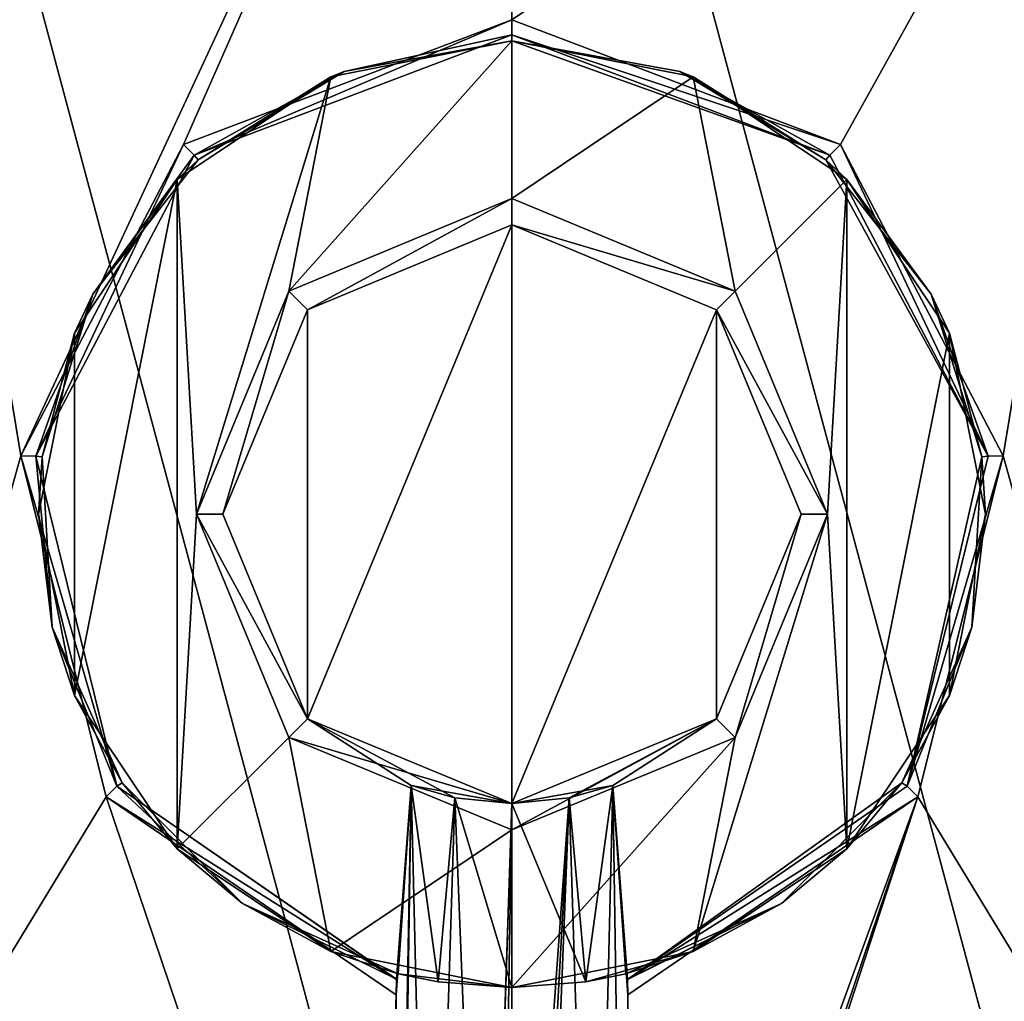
# Model space of a CAD drawing. Header units: millimetres. Extents: x -78 to 78, y -78 to 349.
# Tile 39 of 54: x -9 to 9, y 221 to 239. Entities that reach past the tile are written whole.
import ezdxf

# ---------------------------------------------------------------- set-up
doc = ezdxf.new("R2010")
doc.units = ezdxf.units.MM
doc.header["$LTSCALE"] = 65.185185
for name, color, linetype in [('102', 7, 'CONTINUOUS'), ('103', 7, 'CONTINUOUS'), ('104', 7, 'CONTINUOUS'), ('343', 7, 'CONTINUOUS'), ('344', 7, 'CONTINUOUS'), ('345', 7, 'CONTINUOUS'), ('346', 7, 'CONTINUOUS'), ('350', 7, 'CONTINUOUS'), ('351', 7, 'CONTINUOUS'), ('352', 7, 'CONTINUOUS'), ('355', 7, 'CONTINUOUS'), ('358', 7, 'CONTINUOUS'), ('366', 7, 'CONTINUOUS'), ('370', 7, 'CONTINUOUS'), ('371', 7, 'CONTINUOUS'), ('373', 7, 'CONTINUOUS'), ('89', 7, 'CONTINUOUS'), ('90', 7, 'CONTINUOUS')]:
    doc.layers.add(name, color=color, linetype=linetype)

msp = doc.modelspace()

# ---------------------------------------------------------------- linework, layer by layer
at = {"layer": '102', "linetype": 'CONTINUOUS'}
for points in [[(-11.528, 238.376, 4), (-5.022, 245.455, 6), (-13.147, 239.551, 6), (-11.528, 238.376, 4)], [(-11.528, 238.376, 4), (-4.403, 243.553, 4), (-5.022, 245.455, 6), (-11.528, 238.376, 4)], [(4.403, 243.553, 4), (11.528, 238.376, 4), (5.022, 245.455, 6), (4.403, 243.553, 4)], [(11.528, 238.376, 4), (13.147, 239.551, 6), (5.022, 245.455, 6), (11.528, 238.376, 4)]]:
    msp.add_3dface(points, dxfattribs=at)
at = {"layer": '103', "linetype": 'CONTINUOUS'}
for points in [[(-11.528, 221.624, 4), (-13.147, 220.449, 6), (-5.022, 214.545, 6), (-11.528, 221.624, 4)], [(-4.403, 216.447, 4), (-11.528, 221.624, 4), (-5.022, 214.545, 6), (-4.403, 216.447, 4)], [(11.528, 221.624, 4), (4.403, 216.447, 4), (5.022, 214.545, 6), (11.528, 221.624, 4)], [(11.528, 221.624, 4), (5.022, 214.545, 6), (13.147, 220.449, 6), (11.528, 221.624, 4)]]:
    msp.add_3dface(points, dxfattribs=at)
at = {"layer": '104', "linetype": 'CONTINUOUS'}
for points in [[(-12.944, 239.405), (-4.403, 243.553), (-11.528, 238.376), (-12.944, 239.405)], [(12.944, 239.405), (11.528, 238.376), (4.403, 243.553), (12.944, 239.405)], [(-12.944, 220.595), (-11.528, 221.624), (-4.403, 216.447), (-12.944, 220.595)], [(12.944, 220.595), (4.403, 216.447), (11.528, 221.624), (12.944, 220.595)]]:
    msp.add_3dface(points, dxfattribs=at)
at = {"layer": '343', "linetype": 'CONTINUOUS'}
for points in [[(-3.889, 233.889, 56), (0, 235.5, 56), (-3.889, 226.111, 56), (-3.889, 233.889, 56)], [(-3.889, 226.111, 56), (0, 235.5, 56), (0, 224.5, 56), (-3.889, 226.111, 56)], [(0, 224.5, 56), (0, 235.5, 56), (3.889, 233.889, 56), (0, 224.5, 56)], [(-5.5, 230, 56), (-3.889, 233.889, 56), (-3.889, 226.111, 56), (-5.5, 230, 56)], [(3.889, 226.111, 56), (0, 224.5, 56), (3.889, 233.889, 56), (3.889, 226.111, 56)], [(5.5, 230, 56), (3.889, 226.111, 56), (3.889, 233.889, 56), (5.5, 230, 56)]]:
    msp.add_3dface(points, dxfattribs=at)
at = {"layer": '344', "linetype": 'CONTINUOUS'}
for points in [[(0, 235.5, 56), (-3.889, 233.889, 56), (0, 235.5, 44), (0, 235.5, 56)], [(0, 235.5, 44), (-3.889, 233.889, 56), (-3.889, 233.889, 44), (0, 235.5, 44)], [(-3.889, 233.889, 56), (-5.5, 230, 56), (-3.889, 233.889, 44), (-3.889, 233.889, 56)], [(-3.889, 233.889, 44), (-5.5, 230, 56), (-5.5, 230, 44), (-3.889, 233.889, 44)], [(-5.5, 230, 56), (-3.889, 226.111, 56), (-5.5, 230, 44), (-5.5, 230, 56)], [(-5.5, 230, 44), (-3.889, 226.111, 56), (-3.889, 226.111, 44), (-5.5, 230, 44)], [(-3.889, 226.111, 56), (0, 224.5, 56), (-1.914, 224.844, 52.085), (-3.889, 226.111, 56)], [(-3.889, 226.111, 44), (-3.889, 226.111, 56), (-1.914, 224.844, 52.085), (-3.889, 226.111, 44)], [(0, 224.5, 44), (-3.889, 226.111, 44), (0, 224.5, 48.8), (0, 224.5, 44)], [(0, 224.5, 48.8), (-3.889, 226.111, 44), (-1.088, 224.609, 49.088), (0, 224.5, 48.8)], [(-1.088, 224.609, 49.088), (-3.889, 226.111, 44), (-1.914, 224.844, 49.916), (-1.088, 224.609, 49.088)], [(-1.914, 224.844, 49.916), (-3.889, 226.111, 44), (-1.914, 224.844, 52.085), (-1.914, 224.844, 49.916)], [(-1.914, 224.844, 52.085), (0, 224.5, 56), (-1.088, 224.609, 52.912), (-1.914, 224.844, 52.085)], [(-1.088, 224.609, 52.912), (0, 224.5, 56), (0, 224.5, 53.2), (-1.088, 224.609, 52.912)]]:
    msp.add_3dface(points, dxfattribs=at)
at = {"layer": '345', "linetype": 'CONTINUOUS'}
for points in [[(-3.444, 238.315, 43.5), (0, 239, 43.5), (-4.243, 234.243, 43.5), (-3.444, 238.315, 43.5)], [(-4.243, 234.243, 43.5), (0, 239, 43.5), (0, 236, 43.5), (-4.243, 234.243, 43.5)], [(0, 239, 43.5), (3.444, 238.315, 43.5), (0, 236, 43.5), (0, 239, 43.5)], [(-6.364, 236.364, 43.5), (-3.444, 238.315, 43.5), (-6, 230, 43.5), (-6.364, 236.364, 43.5)], [(-6, 230, 43.5), (-3.444, 238.315, 43.5), (-4.243, 234.243, 43.5), (-6, 230, 43.5)], [(0, 236, 43.5), (3.444, 238.315, 43.5), (4.243, 234.243, 43.5), (0, 236, 43.5)], [(3.444, 238.315, 43.5), (6.364, 236.364, 43.5), (4.243, 234.243, 43.5), (3.444, 238.315, 43.5)], [(-8.315, 233.444, 43.5), (-6.364, 236.364, 43.5), (-8.315, 226.556, 43.5), (-8.315, 233.444, 43.5)], [(-8.315, 226.556, 43.5), (-6.364, 236.364, 43.5), (-6.364, 223.636, 43.5), (-8.315, 226.556, 43.5)], [(-6.364, 223.636, 43.5), (-6.364, 236.364, 43.5), (-6, 230, 43.5), (-6.364, 223.636, 43.5)], [(4.243, 234.243, 43.5), (6.364, 236.364, 43.5), (6, 230, 43.5), (4.243, 234.243, 43.5)], [(6.364, 236.364, 43.5), (6.364, 223.636, 43.5), (6, 230, 43.5), (6.364, 236.364, 43.5)], [(8.315, 233.444, 43.5), (6.364, 223.636, 43.5), (6.364, 236.364, 43.5), (8.315, 233.444, 43.5)], [(-9, 230, 43.5), (-8.315, 233.444, 43.5), (-8.315, 226.556, 43.5), (-9, 230, 43.5)], [(8.315, 226.556, 43.5), (6.364, 223.636, 43.5), (8.315, 233.444, 43.5), (8.315, 226.556, 43.5)], [(9, 230, 43.5), (8.315, 226.556, 43.5), (8.315, 233.444, 43.5), (9, 230, 43.5)], [(-4.243, 225.757, 43.5), (-6.364, 223.636, 43.5), (-6, 230, 43.5), (-4.243, 225.757, 43.5)], [(6.364, 223.636, 43.5), (3.444, 221.685, 43.5), (6, 230, 43.5), (6.364, 223.636, 43.5)], [(6, 230, 43.5), (3.444, 221.685, 43.5), (4.243, 225.757, 43.5), (6, 230, 43.5)], [(-3.444, 221.685, 43.5), (-6.364, 223.636, 43.5), (-4.243, 225.757, 43.5), (-3.444, 221.685, 43.5)], [(0, 224, 43.5), (-3.444, 221.685, 43.5), (-4.243, 225.757, 43.5), (0, 224, 43.5)], [(3.444, 221.685, 43.5), (0, 221, 43.5), (4.243, 225.757, 43.5), (3.444, 221.685, 43.5)], [(0, 221, 43.5), (0, 224, 43.5), (4.243, 225.757, 43.5), (0, 221, 43.5)], [(0, 221, 43.5), (-3.444, 221.685, 43.5), (0, 224, 43.5), (0, 221, 43.5)]]:
    msp.add_3dface(points, dxfattribs=at)
at = {"layer": '346', "linetype": 'CONTINUOUS'}
for points in [[(0, 239, 43.5), (-3.444, 238.315, 43.5), (0, 239, 50.6), (0, 239, 43.5)], [(0, 239, 50.6), (-3.444, 238.315, 43.5), (-3.19, 238.416, 50.6), (0, 239, 50.6)], [(-3.444, 238.315, 43.5), (-6.364, 236.364, 43.5), (-5.966, 236.738, 50.6), (-3.444, 238.315, 43.5)], [(-3.19, 238.416, 50.6), (-3.444, 238.315, 43.5), (-5.966, 236.738, 50.6), (-3.19, 238.416, 50.6)], [(-5.966, 236.738, 50.6), (-6.364, 236.364, 43.5), (-7.967, 234.186, 50.6), (-5.966, 236.738, 50.6)], [(-6.364, 236.364, 43.5), (-8.315, 233.444, 43.5), (-7.967, 234.186, 50.6), (-6.364, 236.364, 43.5)], [(-7.967, 234.186, 50.6), (-8.315, 233.444, 43.5), (-8.934, 231.09, 50.6), (-7.967, 234.186, 50.6)], [(-8.315, 233.444, 43.5), (-9, 230, 43.5), (-8.934, 231.09, 50.6), (-8.315, 233.444, 43.5)], [(-8.934, 231.09, 50.6), (-9, 230, 43.5), (-8.74, 227.852, 50.6), (-8.934, 231.09, 50.6)], [(-9, 230, 43.5), (-8.315, 226.556, 43.5), (-8.74, 227.852, 50.6), (-9, 230, 43.5)], [(-8.74, 227.852, 50.6), (-8.315, 226.556, 43.5), (-7.411, 224.893, 50.6), (-8.74, 227.852, 50.6)], [(-8.315, 226.556, 43.5), (-6.364, 223.636, 43.5), (-7.411, 224.893, 50.6), (-8.315, 226.556, 43.5)], [(-7.411, 224.893, 50.6), (-6.364, 223.636, 43.5), (-5.12, 222.598, 50.6), (-7.411, 224.893, 50.6)], [(-6.364, 223.636, 43.5), (-3.444, 221.685, 43.5), (-5.12, 222.598, 50.6), (-6.364, 223.636, 43.5)], [(-3.444, 221.685, 43.5), (-2.163, 221.264, 50.6), (-5.12, 222.598, 50.6), (-3.444, 221.685, 43.5)], [(-3.444, 221.685, 43.5), (0, 221, 43.5), (-2.163, 221.264, 50.6), (-3.444, 221.685, 43.5)], [(-2.163, 221.264, 50.6), (0, 221, 43.5), (-1.404, 221.11, 49.306), (-2.163, 221.264, 50.6)], [(-1.404, 221.11, 49.306), (0, 221, 43.5), (0, 221, 48.8), (-1.404, 221.11, 49.306)]]:
    msp.add_3dface(points, dxfattribs=at)
at = {"layer": '350', "linetype": 'CONTINUOUS'}
for points in [[(-11.9, 250.611, 58), (0, 206.2, 58), (0, 253.8, 58), (-11.9, 250.611, 58)], [(0, 253.8, 58), (0, 206.2, 58), (11.9, 209.389, 58), (0, 253.8, 58)], [(11.9, 250.611, 58), (0, 253.8, 58), (11.9, 209.389, 58), (11.9, 250.611, 58)], [(-11.9, 209.389, 58), (0, 206.2, 58), (-11.9, 250.611, 58), (-11.9, 209.389, 58)]]:
    msp.add_3dface(points, dxfattribs=at)
at = {"layer": '351', "linetype": 'CONTINUOUS'}
for points in [[(3.889, 233.889, 56), (0, 235.5, 56), (3.889, 233.889, 44), (3.889, 233.889, 56)], [(0, 235.5, 56), (0, 235.5, 44), (3.889, 233.889, 44), (0, 235.5, 56)], [(5.5, 230, 56), (3.889, 233.889, 56), (5.5, 230, 44), (5.5, 230, 56)], [(5.5, 230, 44), (3.889, 233.889, 56), (3.889, 233.889, 44), (5.5, 230, 44)], [(3.889, 226.111, 56), (5.5, 230, 56), (3.889, 226.111, 44), (3.889, 226.111, 56)], [(3.889, 226.111, 44), (5.5, 230, 56), (5.5, 230, 44), (3.889, 226.111, 44)], [(0, 224.5, 56), (3.889, 226.111, 56), (0, 224.5, 53.2), (0, 224.5, 56)], [(0, 224.5, 44), (3.889, 226.111, 56), (3.889, 226.111, 44), (0, 224.5, 44)], [(3.889, 226.111, 56), (0, 224.5, 44), (1.914, 224.844, 49.915), (3.889, 226.111, 56)], [(0, 224.5, 53.2), (3.889, 226.111, 56), (1.088, 224.609, 52.912), (0, 224.5, 53.2)], [(1.088, 224.609, 52.912), (3.889, 226.111, 56), (1.914, 224.844, 52.084), (1.088, 224.609, 52.912)], [(1.914, 224.844, 52.084), (3.889, 226.111, 56), (1.914, 224.844, 49.915), (1.914, 224.844, 52.084)], [(1.914, 224.844, 49.915), (0, 224.5, 44), (1.088, 224.609, 49.088), (1.914, 224.844, 49.915)], [(0, 224.5, 44), (0, 224.5, 48.8), (1.088, 224.609, 49.088), (0, 224.5, 44)]]:
    msp.add_3dface(points, dxfattribs=at)
at = {"layer": '352', "linetype": 'CONTINUOUS'}
for points in [[(3.444, 238.315, 43.5), (0, 239, 43.5), (3.19, 238.416, 50.6), (3.444, 238.315, 43.5)], [(0, 239, 43.5), (0, 239, 50.6), (3.19, 238.416, 50.6), (0, 239, 43.5)], [(5.966, 236.738, 50.6), (3.444, 238.315, 43.5), (3.19, 238.416, 50.6), (5.966, 236.738, 50.6)], [(6.364, 236.364, 43.5), (3.444, 238.315, 43.5), (5.966, 236.738, 50.6), (6.364, 236.364, 43.5)], [(7.967, 234.186, 50.6), (6.364, 236.364, 43.5), (5.966, 236.738, 50.6), (7.967, 234.186, 50.6)], [(8.315, 233.444, 43.5), (6.364, 236.364, 43.5), (7.967, 234.186, 50.6), (8.315, 233.444, 43.5)], [(8.934, 231.09, 50.6), (8.315, 233.444, 43.5), (7.967, 234.186, 50.6), (8.934, 231.09, 50.6)], [(9, 230, 43.5), (8.315, 233.444, 43.5), (8.934, 231.09, 50.6), (9, 230, 43.5)], [(8.74, 227.852, 50.6), (9, 230, 43.5), (8.934, 231.09, 50.6), (8.74, 227.852, 50.6)], [(8.315, 226.556, 43.5), (9, 230, 43.5), (8.74, 227.852, 50.6), (8.315, 226.556, 43.5)], [(7.411, 224.893, 50.6), (8.315, 226.556, 43.5), (8.74, 227.852, 50.6), (7.411, 224.893, 50.6)], [(6.364, 223.636, 43.5), (8.315, 226.556, 43.5), (7.411, 224.893, 50.6), (6.364, 223.636, 43.5)], [(5.12, 222.598, 50.6), (6.364, 223.636, 43.5), (7.411, 224.893, 50.6), (5.12, 222.598, 50.6)], [(3.444, 221.685, 43.5), (6.364, 223.636, 43.5), (5.12, 222.598, 50.6), (3.444, 221.685, 43.5)], [(2.163, 221.264, 50.6), (3.444, 221.685, 43.5), (5.12, 222.598, 50.6), (2.163, 221.264, 50.6)], [(0, 221, 43.5), (3.444, 221.685, 43.5), (0, 221, 48.8), (0, 221, 43.5)], [(0, 221, 48.8), (3.444, 221.685, 43.5), (1.404, 221.11, 49.306), (0, 221, 48.8)], [(1.404, 221.11, 49.306), (3.444, 221.685, 43.5), (2.163, 221.264, 50.6), (1.404, 221.11, 49.306)]]:
    msp.add_3dface(points, dxfattribs=at)
at = {"layer": '355', "linetype": 'CONTINUOUS'}
for points in [[(1.088, 224.609, 52.912), (1.914, 224.844, 52.084), (1.556, 209.8, 52.556), (1.088, 224.609, 52.912)], [(1.914, 224.844, 49.915), (1.088, 224.609, 49.088), (1.404, 221.11, 49.306), (1.914, 224.844, 49.915)], [(1.914, 224.844, 49.915), (1.404, 221.11, 49.306), (2.163, 221.264, 50.6), (1.914, 224.844, 49.915)], [(1.556, 209.8, 52.556), (1.914, 224.844, 52.084), (2.142, 209.8, 51.5), (1.556, 209.8, 52.556)], [(1.914, 224.844, 52.084), (1.914, 224.844, 49.915), (2.2, 220.861, 51), (1.914, 224.844, 52.084)], [(2.142, 209.8, 51.5), (1.914, 224.844, 52.084), (2.2, 220.861, 51), (2.142, 209.8, 51.5)], [(1.914, 224.844, 49.915), (2.163, 221.264, 50.6), (2.197, 221.157, 50.877), (1.914, 224.844, 49.915)], [(2.2, 220.861, 51), (1.914, 224.844, 49.915), (2.197, 221.152, 50.883), (2.2, 220.861, 51)], [(2.197, 221.152, 50.883), (1.914, 224.844, 49.915), (2.197, 221.157, 50.877), (2.197, 221.152, 50.883)], [(1.088, 224.609, 49.088), (0, 224.5, 48.8), (1.404, 221.11, 49.306), (1.088, 224.609, 49.088)], [(0, 224.5, 53.2), (1.088, 224.609, 52.912), (0, 209.5, 53.2), (0, 224.5, 53.2)], [(0, 209.5, 53.2), (1.088, 224.609, 52.912), (0.252, 209.5, 53.186), (0, 209.5, 53.2)], [(0, 224.5, 48.8), (0, 221, 48.8), (1.404, 221.11, 49.306), (0, 224.5, 48.8)], [(1.088, 224.609, 52.912), (0.5, 209.8, 53.142), (0.252, 209.5, 53.186), (1.088, 224.609, 52.912)], [(0.5, 209.8, 53.142), (1.088, 224.609, 52.912), (1.556, 209.8, 52.556), (0.5, 209.8, 53.142)], [(2.142, 209.5, 51.5), (2.142, 209.8, 51.5), (2.2, 220.861, 51), (2.142, 209.5, 51.5)], [(2.186, 209.5, 51.252), (2.142, 209.5, 51.5), (2.2, 220.861, 51), (2.186, 209.5, 51.252)], [(2.2, 209.5, 51), (2.186, 209.5, 51.252), (2.2, 220.861, 51), (2.2, 209.5, 51)]]:
    msp.add_3dface(points, dxfattribs=at)
at = {"layer": '358', "linetype": 'CONTINUOUS'}
for points in [[(-1.914, 224.844, 52.085), (-2.186, 209.5, 51.252), (-2.2, 209.5, 51), (-1.914, 224.844, 52.085)], [(-1.914, 224.844, 52.085), (-2.2, 209.5, 51), (-2.2, 220.861, 51), (-1.914, 224.844, 52.085)], [(-2.197, 221.152, 50.883), (-1.914, 224.844, 52.085), (-2.2, 220.861, 51), (-2.197, 221.152, 50.883)], [(-2.163, 221.264, 50.6), (-1.914, 224.844, 52.085), (-2.197, 221.157, 50.877), (-2.163, 221.264, 50.6)], [(-2.197, 221.157, 50.877), (-1.914, 224.844, 52.085), (-2.197, 221.152, 50.883), (-2.197, 221.157, 50.877)], [(-2.186, 209.5, 51.252), (-1.914, 224.844, 52.085), (-2.142, 209.8, 51.5), (-2.186, 209.5, 51.252)], [(-1.914, 224.844, 49.916), (-1.914, 224.844, 52.085), (-2.163, 221.264, 50.6), (-1.914, 224.844, 49.916)], [(-1.914, 224.844, 49.916), (-2.163, 221.264, 50.6), (-1.404, 221.11, 49.306), (-1.914, 224.844, 49.916)], [(-2.142, 209.8, 51.5), (-1.914, 224.844, 52.085), (-1.556, 209.8, 52.556), (-2.142, 209.8, 51.5)], [(-1.088, 224.609, 49.088), (-1.914, 224.844, 49.916), (-1.404, 221.11, 49.306), (-1.088, 224.609, 49.088)], [(-1.914, 224.844, 52.085), (-1.088, 224.609, 52.912), (-1.556, 209.8, 52.556), (-1.914, 224.844, 52.085)], [(-1.556, 209.8, 52.556), (-1.088, 224.609, 52.912), (-0.5, 209.8, 53.142), (-1.556, 209.8, 52.556)], [(-1.088, 224.609, 49.088), (-1.404, 221.11, 49.306), (0, 221, 48.8), (-1.088, 224.609, 49.088)], [(0, 224.5, 48.8), (-1.088, 224.609, 49.088), (0, 221, 48.8), (0, 224.5, 48.8)], [(-1.088, 224.609, 52.912), (0, 224.5, 53.2), (-0.5, 209.8, 53.142), (-1.088, 224.609, 52.912)], [(0, 224.5, 53.2), (-0.252, 209.5, 53.186), (-0.5, 209.5, 53.142), (0, 224.5, 53.2)], [(0, 224.5, 53.2), (-0.5, 209.5, 53.142), (-0.5, 209.8, 53.142), (0, 224.5, 53.2)], [(0, 224.5, 53.2), (0, 209.5, 53.2), (-0.252, 209.5, 53.186), (0, 224.5, 53.2)]]:
    msp.add_3dface(points, dxfattribs=at)
at = {"layer": '366', "linetype": 'CONTINUOUS'}
for points in [[(-12.036, 247.452, 51), (0, 251.2, 51), (-9.335, 231.107, 51), (-12.036, 247.452, 51)], [(-9.335, 231.107, 51), (0, 251.2, 51), (-6.243, 237.027, 51), (-9.335, 231.107, 51)], [(-6.243, 237.027, 51), (0, 251.2, 51), (0, 239.4, 51), (-6.243, 237.027, 51)], [(0, 251.2, 51), (12.036, 247.452, 51), (0, 239.4, 51), (0, 251.2, 51)], [(-14.084, 214.155, 51), (-12.036, 247.452, 51), (-9.335, 231.107, 51), (-14.084, 214.155, 51)], [(0, 239.4, 51), (12.036, 247.452, 51), (6.243, 237.027, 51), (0, 239.4, 51)], [(6.243, 237.027, 51), (12.036, 247.452, 51), (9.335, 231.107, 51), (6.243, 237.027, 51)], [(12.036, 247.452, 51), (14.084, 214.155, 51), (9.335, 231.107, 51), (12.036, 247.452, 51)], [(-7.714, 224.628, 51), (-14.084, 214.155, 51), (-9.335, 231.107, 51), (-7.714, 224.628, 51)], [(9.335, 231.107, 51), (14.084, 214.155, 51), (7.714, 224.628, 51), (9.335, 231.107, 51)], [(-2.6, 209.5, 51), (-14.084, 214.155, 51), (-7.714, 224.628, 51), (-2.6, 209.5, 51)], [(-2.2, 220.861, 51), (-2.6, 209.5, 51), (-7.714, 224.628, 51), (-2.2, 220.861, 51)], [(2.2, 209.5, 51), (2.2, 220.861, 51), (7.714, 224.628, 51), (2.2, 209.5, 51)], [(2.6, 209.5, 51), (2.2, 209.5, 51), (7.714, 224.628, 51), (2.6, 209.5, 51)], [(2.6, 208.96, 51), (2.6, 209.5, 51), (7.714, 224.628, 51), (2.6, 208.96, 51)], [(14.084, 214.155, 51), (2.6, 208.96, 51), (7.714, 224.628, 51), (14.084, 214.155, 51)], [(-2.2, 209.5, 51), (-2.6, 209.5, 51), (-2.2, 220.861, 51), (-2.2, 209.5, 51)]]:
    msp.add_3dface(points, dxfattribs=at)
at = {"layer": '370', "linetype": 'CONTINUOUS'}
for points in [[(-3.889, 233.889, 44), (-4.243, 234.243, 43.5), (0, 236, 43.5), (-3.889, 233.889, 44)], [(0, 235.5, 44), (-3.889, 233.889, 44), (0, 236, 43.5), (0, 235.5, 44)], [(-5.5, 230, 44), (-6, 230, 43.5), (-4.243, 234.243, 43.5), (-5.5, 230, 44)], [(-3.889, 233.889, 44), (-5.5, 230, 44), (-4.243, 234.243, 43.5), (-3.889, 233.889, 44)], [(-5.5, 230, 44), (-3.889, 226.111, 44), (-6, 230, 43.5), (-5.5, 230, 44)], [(-3.889, 226.111, 44), (-4.243, 225.757, 43.5), (-6, 230, 43.5), (-3.889, 226.111, 44)], [(-3.889, 226.111, 44), (0, 224.5, 44), (-4.243, 225.757, 43.5), (-3.889, 226.111, 44)], [(0, 224.5, 44), (0, 224, 43.5), (-4.243, 225.757, 43.5), (0, 224.5, 44)]]:
    msp.add_3dface(points, dxfattribs=at)
at = {"layer": '371', "linetype": 'CONTINUOUS'}
for points in [[(0, 235.5, 44), (0, 236, 43.5), (4.243, 234.243, 43.5), (0, 235.5, 44)], [(0, 235.5, 44), (4.243, 234.243, 43.5), (3.889, 233.889, 44), (0, 235.5, 44)], [(4.243, 234.243, 43.5), (6, 230, 43.5), (3.889, 233.889, 44), (4.243, 234.243, 43.5)], [(6, 230, 43.5), (5.5, 230, 44), (3.889, 233.889, 44), (6, 230, 43.5)], [(4.243, 225.757, 43.5), (3.889, 226.111, 44), (5.5, 230, 44), (4.243, 225.757, 43.5)], [(6, 230, 43.5), (4.243, 225.757, 43.5), (5.5, 230, 44), (6, 230, 43.5)], [(0, 224, 43.5), (0, 224.5, 44), (3.889, 226.111, 44), (0, 224, 43.5)], [(4.243, 225.757, 43.5), (0, 224, 43.5), (3.889, 226.111, 44), (4.243, 225.757, 43.5)]]:
    msp.add_3dface(points, dxfattribs=at)
at = {"layer": '373', "linetype": 'CONTINUOUS'}
for points in [[(-6.243, 237.027, 51), (0, 239.4, 51), (-6.043, 236.827, 50.883), (-6.243, 237.027, 51)], [(0, 239.4, 51), (0, 239.117, 50.883), (-6.043, 236.827, 50.883), (0, 239.4, 51)], [(0, 239.4, 51), (6.243, 237.027, 51), (0, 239.117, 50.883), (0, 239.4, 51)], [(0, 239.117, 50.883), (-3.19, 238.416, 50.6), (-6.043, 236.827, 50.883), (0, 239.117, 50.883)], [(0, 239, 50.6), (-3.19, 238.416, 50.6), (0, 239.117, 50.883), (0, 239, 50.6)], [(6.043, 236.827, 50.883), (0, 239, 50.6), (0, 239.117, 50.883), (6.043, 236.827, 50.883)], [(6.243, 237.027, 51), (6.043, 236.827, 50.883), (0, 239.117, 50.883), (6.243, 237.027, 51)], [(3.19, 238.416, 50.6), (0, 239, 50.6), (6.043, 236.827, 50.883), (3.19, 238.416, 50.6)], [(-3.19, 238.416, 50.6), (-5.966, 236.738, 50.6), (-6.043, 236.827, 50.883), (-3.19, 238.416, 50.6)], [(5.966, 236.738, 50.6), (3.19, 238.416, 50.6), (6.043, 236.827, 50.883), (5.966, 236.738, 50.6)], [(-9.335, 231.107, 51), (-6.243, 237.027, 51), (-9.05, 231.106, 50.883), (-9.335, 231.107, 51)], [(-6.243, 237.027, 51), (-6.043, 236.827, 50.883), (-9.05, 231.106, 50.883), (-6.243, 237.027, 51)], [(6.243, 237.027, 51), (9.05, 231.106, 50.883), (6.043, 236.827, 50.883), (6.243, 237.027, 51)], [(6.243, 237.027, 51), (9.335, 231.107, 51), (9.05, 231.106, 50.883), (6.243, 237.027, 51)], [(-6.043, 236.827, 50.883), (-7.967, 234.186, 50.6), (-9.05, 231.106, 50.883), (-6.043, 236.827, 50.883)], [(-5.966, 236.738, 50.6), (-7.967, 234.186, 50.6), (-6.043, 236.827, 50.883), (-5.966, 236.738, 50.6)], [(9.05, 231.106, 50.883), (5.966, 236.738, 50.6), (6.043, 236.827, 50.883), (9.05, 231.106, 50.883)], [(7.967, 234.186, 50.6), (5.966, 236.738, 50.6), (9.05, 231.106, 50.883), (7.967, 234.186, 50.6)], [(-7.967, 234.186, 50.6), (-8.934, 231.09, 50.6), (-9.05, 231.106, 50.883), (-7.967, 234.186, 50.6)], [(8.934, 231.09, 50.6), (7.967, 234.186, 50.6), (9.05, 231.106, 50.883), (8.934, 231.09, 50.6)], [(-7.714, 224.628, 51), (-9.335, 231.107, 51), (-7.51, 224.83, 50.883), (-7.714, 224.628, 51)], [(-9.335, 231.107, 51), (-9.05, 231.106, 50.883), (-7.51, 224.83, 50.883), (-9.335, 231.107, 51)], [(-8.934, 231.09, 50.6), (-8.74, 227.852, 50.6), (-9.05, 231.106, 50.883), (-8.934, 231.09, 50.6)], [(-9.05, 231.106, 50.883), (-8.74, 227.852, 50.6), (-7.51, 224.83, 50.883), (-9.05, 231.106, 50.883)], [(9.335, 231.107, 51), (7.714, 224.628, 51), (7.51, 224.83, 50.883), (9.335, 231.107, 51)], [(9.335, 231.107, 51), (7.51, 224.83, 50.883), (9.05, 231.106, 50.883), (9.335, 231.107, 51)], [(7.51, 224.83, 50.883), (8.934, 231.09, 50.6), (9.05, 231.106, 50.883), (7.51, 224.83, 50.883)], [(8.74, 227.852, 50.6), (8.934, 231.09, 50.6), (7.51, 224.83, 50.883), (8.74, 227.852, 50.6)], [(-8.74, 227.852, 50.6), (-7.411, 224.893, 50.6), (-7.51, 224.83, 50.883), (-8.74, 227.852, 50.6)], [(7.411, 224.893, 50.6), (8.74, 227.852, 50.6), (7.51, 224.83, 50.883), (7.411, 224.893, 50.6)], [(-2.197, 221.152, 50.883), (-7.714, 224.628, 51), (-7.51, 224.83, 50.883), (-2.197, 221.152, 50.883)], [(-7.411, 224.893, 50.6), (-5.12, 222.598, 50.6), (-7.51, 224.83, 50.883), (-7.411, 224.893, 50.6)], [(-5.12, 222.598, 50.6), (-2.197, 221.157, 50.877), (-7.51, 224.83, 50.883), (-5.12, 222.598, 50.6)], [(-2.197, 221.157, 50.877), (-2.197, 221.152, 50.883), (-7.51, 224.83, 50.883), (-2.197, 221.157, 50.877)], [(5.12, 222.598, 50.6), (7.411, 224.893, 50.6), (2.197, 221.152, 50.883), (5.12, 222.598, 50.6)], [(2.197, 221.152, 50.883), (7.411, 224.893, 50.6), (7.51, 224.83, 50.883), (2.197, 221.152, 50.883)], [(7.714, 224.628, 51), (2.197, 221.152, 50.883), (7.51, 224.83, 50.883), (7.714, 224.628, 51)], [(-2.197, 221.152, 50.883), (-2.2, 220.861, 51), (-7.714, 224.628, 51), (-2.197, 221.152, 50.883)], [(2.2, 220.861, 51), (2.197, 221.152, 50.883), (7.714, 224.628, 51), (2.2, 220.861, 51)], [(-5.12, 222.598, 50.6), (-2.163, 221.264, 50.6), (-2.197, 221.157, 50.877), (-5.12, 222.598, 50.6)], [(2.163, 221.264, 50.6), (5.12, 222.598, 50.6), (2.197, 221.157, 50.877), (2.163, 221.264, 50.6)], [(5.12, 222.598, 50.6), (2.197, 221.152, 50.883), (2.197, 221.157, 50.877), (5.12, 222.598, 50.6)]]:
    msp.add_3dface(points, dxfattribs=at)
at = {"layer": '89', "linetype": 'CONTINUOUS'}
for points in [[(-4.403, 216.447), (-11.528, 221.624), (-4.403, 216.447, 4), (-4.403, 216.447)], [(-4.403, 216.447, 4), (-11.528, 221.624), (-11.528, 221.624, 4), (-4.403, 216.447, 4)], [(11.528, 221.624), (4.403, 216.447), (11.528, 221.624, 4), (11.528, 221.624)], [(11.528, 221.624, 4), (4.403, 216.447), (4.403, 216.447, 4), (11.528, 221.624, 4)]]:
    msp.add_3dface(points, dxfattribs=at)
at = {"layer": '90', "linetype": 'CONTINUOUS'}
for points in [[(-11.528, 238.376), (-4.403, 243.553), (-11.528, 238.376, 4), (-11.528, 238.376)], [(-11.528, 238.376, 4), (-4.403, 243.553), (-4.403, 243.553, 4), (-11.528, 238.376, 4)], [(4.403, 243.553), (11.528, 238.376), (4.403, 243.553, 4), (4.403, 243.553)], [(4.403, 243.553, 4), (11.528, 238.376), (11.528, 238.376, 4), (4.403, 243.553, 4)]]:
    msp.add_3dface(points, dxfattribs=at)

doc.saveas('drawing.dxf')
